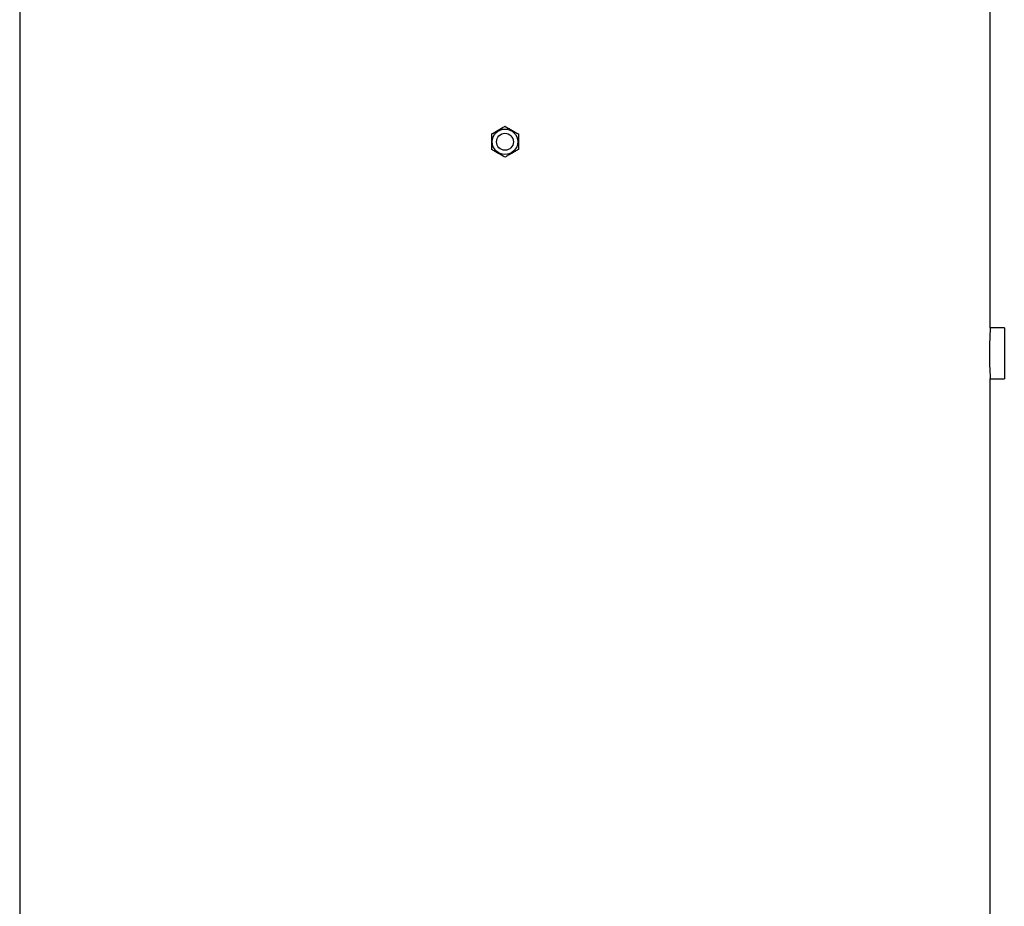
# Model space of a CAD drawing. Header units: millimetres. Extents: x 1605 to 5384, y 782 to 6178.
# Tile 23 of 26: x 1846 to 3242, y 3480 to 4737. Entities that reach past the tile are written whole.
import ezdxf

# ---------------------------------------------------------------- set-up
doc = ezdxf.new("R2010")
doc.units = ezdxf.units.MM
doc.header["$LTSCALE"] = 2

msp = doc.modelspace()

# ---------------------------------------------------------------- linework, layer by layer
at = {"color": 7, "linetype": 'Continuous', "lineweight": 25}
for p, q in [((1846, 4763.9), (1846, 2313.9)), ((3222, 4299.9), (3222, 4763.9)), ((3242, 4299.9), (3222, 4299.9)), ((3242, 4299.9), (3242, 4227.9)), ((3222, 2313.9), (3222, 4227.9)), ((3222, 4227.9), (3242, 4227.9))]:
    msp.add_line(p, q, dxfattribs=at)
at = {"color": 7, "linetype": 'Continuous', "lineweight": 25, "flags": 128}
msp.add_lwpolyline([(3222, 4299.9), (3222, 4299.8), (3221.9, 4299), (3221.9, 4298.4), (3221.8, 4297.4), (3221.7, 4294.3), (3221.6, 4292.1), (3221.5, 4290.1), (3221.4, 4286.2), (3221.3, 4283.1), (3221.2, 4280.5), (3221.1, 4275.5), (3221.1, 4272), (3221, 4269), (3221, 4263.6), (3221, 4259.9), (3221.1, 4256.9), (3221.1, 4251.7), (3221.2, 4249.7), (3221.2, 4247), (3221.4, 4241.2), (3221.5, 4239.5), (3221.5, 4237.4), (3221.7, 4233.2), (3221.8, 4231.5), (3221.8, 4230.3), (3221.9, 4229.1), (3221.9, 4228.7), (3221.9, 4228.4), (3222, 4228), (3222, 4227.9), (3222, 4227.9)], dxfattribs=at)
at = {"color": 7, "linetype": 'Continuous', "lineweight": 25}
for radius in [18, 12]:
    msp.add_circle((2534, 4563.9), radius, dxfattribs=at)
for points, knots in [([(2515, 4574.9), (2516.5, 4575.8), (2518.1, 4576.7), (2521.2, 4578.5), (2522.8, 4579.4), (2525.2, 4580.8), (2526.1, 4581.3), (2527.7, 4582.2), (2528.5, 4582.7), (2530.8, 4584.1), (2532.4, 4585), (2534, 4585.9)], [0, 0, 0, 0, 0.25, 0.25, 0.5, 0.5, 0.625, 0.625, 0.75, 0.75, 1, 1, 1, 1]), ([(2534, 4585.9), (2535.5, 4585), (2537.1, 4584.1), (2540.2, 4582.2), (2541.8, 4581.3), (2544.2, 4579.9), (2545.1, 4579.5), (2546.7, 4578.5), (2547.5, 4578.1), (2549.8, 4576.7), (2551.4, 4575.8), (2553, 4574.9)], [0, 0, 0, 0, 0.25, 0.25, 0.5, 0.5, 0.625, 0.625, 0.75, 0.75, 1, 1, 1, 1]), ([(2515, 4574.9), (2515, 4573.1), (2515, 4571.3), (2515, 4567.6), (2515, 4565.8), (2515, 4562.1), (2515, 4560.2), (2515, 4556.5), (2515, 4554.7), (2515, 4553)], [0, 0, 0, 0, 0.25, 0.25, 0.5, 0.5, 0.75, 0.75, 1, 1, 1, 1]), ([(2553, 4574.9), (2553, 4573.1), (2553, 4571.3), (2553, 4567.6), (2553, 4565.8), (2553, 4562.1), (2553, 4560.2), (2553, 4556.5), (2553, 4554.7), (2553, 4553)], [0, 0, 0, 0, 0.25, 0.25, 0.5, 0.5, 0.75, 0.75, 1, 1, 1, 1]), ([(2534, 4542), (2532.4, 4542.9), (2530.8, 4543.8), (2527.7, 4545.6), (2526.1, 4546.5), (2523.7, 4547.9), (2522.9, 4548.4), (2521.3, 4549.3), (2520.5, 4549.8), (2518.1, 4551.2), (2516.5, 4552.1), (2515, 4553)], [0, 0, 0, 0, 0.25, 0.25, 0.5, 0.5, 0.625, 0.625, 0.75, 0.75, 1, 1, 1, 1]), ([(2553, 4553), (2551.4, 4552.1), (2549.8, 4551.2), (2546.7, 4549.3), (2545.1, 4548.4), (2542.7, 4547), (2541.9, 4546.5), (2540.3, 4545.6), (2539.5, 4545.2), (2537.1, 4543.8), (2535.5, 4542.9), (2534, 4542)], [0, 0, 0, 0, 0.25, 0.25, 0.5, 0.5, 0.625, 0.625, 0.75, 0.75, 1, 1, 1, 1])]:
    msp.add_open_spline(points, degree=3, knots=knots, dxfattribs=at)

doc.saveas('drawing.dxf')
